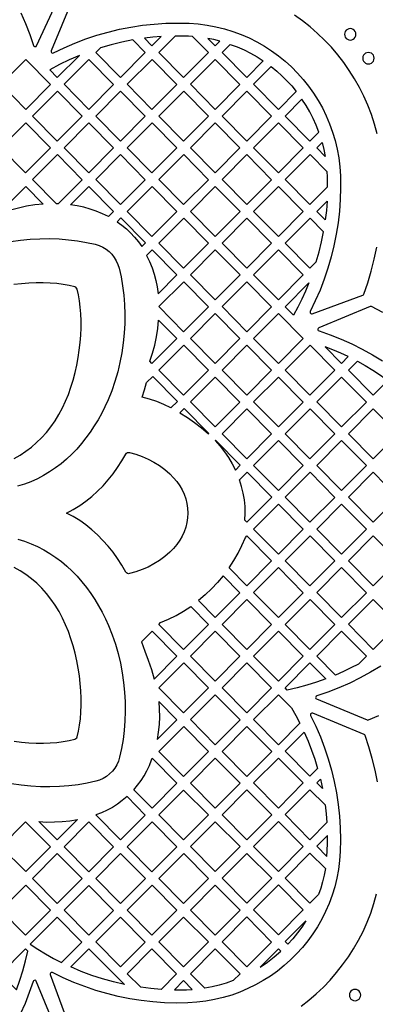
# Model space of a CAD drawing. Header units: millimetres. Extents: x -1176 to 822, y -1617 to -119.
# Tile 105 of 119: x 531 to 636, y -1012 to -722. Entities that reach past the tile are written whole.
import ezdxf

# ---------------------------------------------------------------- set-up
doc = ezdxf.new("R2010")
doc.units = ezdxf.units.MM
doc.layers.add('pattern', color=5, linetype='Continuous', true_color=0x0000ff)

msp = doc.modelspace()

# ---------------------------------------------------------------- linework, layer by layer
at = {"layer": 'pattern'}
for points in [[(530.86, -719.52), (532.26, -722.68), (533.52, -725.9), (534.65, -729.18), (534.78, -729.39), (534.97, -729.5), (535.19, -729.51), (535.4, -729.43), (535.55, -729.24), (542.09, -715.22)], [(546.22, -715.52), (539.9, -730.78), (539.86, -731.02), (539.94, -731.24), (540.11, -731.39), (540.32, -731.45), (540.56, -731.39), (543.69, -729.87), (546.87, -728.49), (550.11, -727.25), (553.38, -726.16), (556.71, -725.2), (560.06, -724.39), (563.45, -723.73), (566.87, -723.21), (570.3, -722.84), (573.76, -722.61), (577.23, -722.54), (580.71, -722.61), (583.4, -722.81), (586.04, -723.15), (588.64, -723.64), (591.18, -724.26), (593.67, -725.03), (596.09, -725.92), (598.45, -726.95), (600.74, -728.09), (602.96, -729.36), (605.1, -730.74), (607.15, -732.23), (609.12, -733.83), (611, -735.53), (612.78, -737.33), (614.47, -739.22), (616.05, -741.2), (617.52, -743.27), (618.89, -745.42), (620.13, -747.64), (621.26, -749.94), (622.27, -752.31), (623.14, -754.74), (623.89, -757.23), (624.49, -759.78), (624.96, -762.38), (625.28, -765.03), (625.45, -767.72), (625.5, -771.19), (625.4, -774.65), (625.15, -778.1), (624.76, -781.52), (624.23, -784.93), (623.55, -788.31), (622.73, -791.65), (621.76, -794.96), (620.66, -798.23), (619.42, -801.45), (618.03, -804.62), (616.51, -807.74), (616.46, -807.98), (616.52, -808.19), (616.66, -808.36), (616.87, -808.44), (617.11, -808.41), (632.08, -802.97), (632.25, -802.86), (632.36, -802.68), (633.53, -799.26), (634.57, -795.8), (635.47, -792.31), (636.24, -788.79)], [(636.31, -755.27), (635.53, -752.4), (634.61, -749.58), (633.56, -746.83), (632.38, -744.15), (631.07, -741.54), (629.64, -739.01), (628.09, -736.55), (626.43, -734.18), (624.66, -731.89), (622.78, -729.7), (620.79, -727.6), (618.71, -725.6), (616.53, -723.7), (614.26, -721.9), (611.9, -720.22)], [(527.96, -787.12), (530.82, -786.7), (533.69, -786.42), (536.54, -786.26), (539.38, -786.23), (542.19, -786.33), (544.96, -786.54), (547.68, -786.88), (550.34, -787.33), (552.93, -787.9), (554.06, -788.25), (555.13, -788.73), (556.12, -789.34), (557.03, -790.05), (557.84, -790.86), (558.55, -791.77), (559.15, -792.76), (559.64, -793.83), (559.99, -794.96), (560.56, -797.55), (561.01, -800.21), (561.34, -802.93), (561.56, -805.7), (561.65, -808.51), (561.62, -811.34), (561.46, -814.2), (561.18, -817.06), (560.76, -819.92), (560.22, -822.78), (559.55, -825.61), (558.73, -828.41), (557.79, -831.17), (556.7, -833.88), (555.8, -835.87), (554.82, -837.81), (553.77, -839.72), (552.64, -841.57), (551.44, -843.37), (550.17, -845.11), (548.83, -846.78), (547.42, -848.39), (545.95, -849.91), (544.41, -851.36), (542.8, -852.72), (541.14, -853.98), (539.41, -855.15), (537.63, -856.22), (535.79, -857.18), (533.89, -858.03), (531.94, -858.76), (529.94, -859.36)], [(528.93, -851.17), (530.69, -850.17), (532.39, -849.06), (534.02, -847.84), (535.57, -846.5), (537.05, -845.06), (538.46, -843.5), (539.78, -841.84), (541.02, -840.07), (542.17, -838.19), (543.23, -836.21), (544.13, -834.26), (544.96, -832.23), (545.7, -830.14), (546.36, -828), (546.94, -825.81), (547.44, -823.6), (547.86, -821.37), (548.19, -819.14), (548.45, -816.93), (548.62, -814.73), (548.71, -812.58), (548.72, -810.47), (548.65, -808.43), (548.5, -806.46), (548.26, -804.58), (547.95, -802.81), (547.55, -801.14), (547.41, -800.82), (547.2, -800.6), (546.88, -800.47), (545.21, -800.07), (543.43, -799.75), (541.56, -799.52), (539.59, -799.37), (537.54, -799.29), (535.44, -799.3), (533.28, -799.39), (531.09, -799.57), (528.87, -799.82)], [(638.03, -808.05), (634.64, -806.32), (634.44, -806.26), (634.24, -806.3), (619.09, -812.58), (618.89, -812.73), (618.8, -812.93), (618.81, -813.15), (618.92, -813.35), (619.13, -813.48), (622.41, -814.62), (625.64, -815.89), (628.8, -817.3), (631.9, -818.85), (634.92, -820.52), (637.87, -822.32)], [(529.98, -875.01), (531.99, -875.61), (533.95, -876.34), (535.86, -877.18), (537.71, -878.14), (539.5, -879.21), (541.23, -880.38), (542.9, -881.64), (544.51, -883), (546.05, -884.45), (547.53, -885.98), (548.95, -887.59), (550.29, -889.26), (551.57, -891.01), (552.77, -892.81), (553.91, -894.67), (554.96, -896.58), (555.95, -898.53), (556.85, -900.52), (557.94, -903.23), (558.88, -905.99), (559.69, -908.8), (560.37, -911.63), (560.91, -914.48), (561.32, -917.34), (561.61, -920.21), (561.76, -923.06), (561.79, -925.9), (561.7, -928.71), (561.49, -931.48), (561.15, -934.2), (560.7, -936.86), (560.13, -939.45), (559.78, -940.58), (559.29, -941.65), (558.69, -942.64), (557.98, -943.55), (557.16, -944.36), (556.26, -945.07), (555.26, -945.68), (554.2, -946.16), (553.07, -946.51), (550.48, -947.08), (547.82, -947.53), (545.1, -947.86), (542.33, -948.08), (539.52, -948.17), (536.69, -948.14), (533.83, -947.98), (530.97, -947.7), (528.1, -947.29)], [(528.88, -934.71), (531.1, -934.97), (533.29, -935.14), (535.45, -935.23), (537.56, -935.24), (539.6, -935.17), (541.57, -935.02), (543.45, -934.78), (545.22, -934.47), (546.89, -934.07), (547.21, -933.93), (547.42, -933.72), (547.56, -933.4), (547.96, -931.73), (548.27, -929.95), (548.51, -928.08), (548.66, -926.11), (548.73, -924.07), (548.72, -921.96), (548.63, -919.8), (548.46, -917.61), (548.21, -915.39), (547.87, -913.16), (547.46, -910.94), (546.96, -908.73), (546.38, -906.54), (545.72, -904.4), (544.98, -902.3), (544.15, -900.28), (543.25, -898.33), (542.19, -896.35), (541.04, -894.47), (539.8, -892.7), (538.48, -891.03), (537.07, -889.48), (535.59, -888.03), (534.04, -886.7), (532.41, -885.47), (530.72, -884.36), (528.95, -883.37)], [(637.39, -912.52), (634.41, -914.31), (631.35, -915.98), (628.23, -917.51), (625.03, -918.91), (621.77, -920.18), (618.46, -921.3), (618.25, -921.43), (618.14, -921.63), (618.13, -921.85), (618.22, -922.06), (618.42, -922.21), (633.37, -928.4), (633.55, -928.44), (633.73, -928.4), (636.81, -927.05)], [(636.43, -946.67), (635.71, -943.22), (634.87, -939.79), (633.89, -936.39), (632.78, -933.03), (632.68, -932.85), (632.51, -932.74), (617.25, -926.42), (617.01, -926.38), (616.79, -926.46), (616.64, -926.63), (616.58, -926.84), (616.63, -927.08), (618.15, -930.21), (619.54, -933.39), (620.77, -936.63), (621.87, -939.91), (622.83, -943.23), (623.64, -946.58), (624.3, -949.97), (624.82, -953.39), (625.19, -956.83), (625.42, -960.28), (625.49, -963.75), (625.42, -967.23), (625.22, -969.92), (624.88, -972.56), (624.39, -975.16), (623.76, -977.7), (623, -980.19), (622.11, -982.61), (621.08, -984.97), (619.94, -987.26), (618.67, -989.48), (617.29, -991.62), (615.8, -993.67), (614.2, -995.64), (612.5, -997.52), (610.7, -999.31), (608.81, -1000.99), (606.83, -1002.57), (604.76, -1004.05), (602.61, -1005.41), (600.38, -1006.66), (598.09, -1007.78), (595.72, -1008.79), (593.29, -1009.66), (590.79, -1010.41), (588.25, -1011.01), (585.65, -1011.48), (583, -1011.8), (580.31, -1011.97), (576.84, -1012.02), (573.38, -1011.92), (569.93, -1011.68), (566.51, -1011.29), (563.1, -1010.75), (559.72, -1010.07), (556.38, -1009.25), (553.07, -1008.29), (549.8, -1007.18), (546.58, -1005.94), (543.4, -1004.56), (540.28, -1003.04), (540.05, -1002.98), (539.84, -1003.04), (539.67, -1003.18), (539.59, -1003.39), (539.61, -1003.63), (545.06, -1018.6)], [(613.85, -1012.95), (616.14, -1011.18), (618.33, -1009.3), (620.43, -1007.31), (622.43, -1005.23), (624.33, -1003.05), (626.12, -1000.78), (627.81, -998.42), (629.37, -995.97), (630.82, -993.45), (632.15, -990.85), (633.36, -988.18), (634.43, -985.44), (635.37, -982.63), (636.17, -979.77)], [(541.77, -1020.87), (535.45, -1005.61), (535.3, -1005.41), (535.1, -1005.32), (534.87, -1005.33), (534.68, -1005.44), (534.55, -1005.65), (533.41, -1008.94), (532.13, -1012.16), (530.72, -1015.32)]]:
    msp.add_lwpolyline(points, dxfattribs=at)
for points in [[(626.68, -725.87), (626.74, -726.32), (626.9, -726.73), (627.17, -727.07), (627.51, -727.33), (627.91, -727.5), (628.36, -727.56), (628.81, -727.5), (629.21, -727.33), (629.55, -727.07), (629.82, -726.73), (629.99, -726.32), (630.05, -725.87), (629.99, -725.43), (629.82, -725.02), (629.55, -724.68), (629.21, -724.42), (628.81, -724.25), (628.36, -724.19), (627.91, -724.25), (627.51, -724.42), (627.17, -724.68), (626.9, -725.02), (626.74, -725.43)], [(572.42, -726.54), (569.94, -726.74), (567.46, -727.01), (569.69, -729.28)], [(581.69, -726.53), (580.54, -726.46), (578.56, -726.4), (576.59, -726.39), (571.74, -731.26), (579.05, -738.66), (586.39, -731.29)], [(586.24, -727.09), (588.4, -729.28), (589.79, -727.88), (588.02, -727.45)], [(563.99, -727.54), (560.77, -728.18), (557.59, -728.95), (554.44, -729.86), (553.04, -731.26), (560.35, -738.66), (567.69, -731.29)], [(592.86, -728.84), (594.93, -729.62), (596.94, -730.49), (598.89, -731.47), (600.79, -732.55), (602.65, -733.74), (597.75, -738.66), (590.45, -731.26)], [(539.43, -736.38), (541.69, -738.67), (548.23, -732.1), (545.24, -733.4), (542.31, -734.83)], [(632.08, -732.93), (632.14, -733.37), (632.31, -733.78), (632.57, -734.12), (632.91, -734.38), (633.32, -734.55), (633.76, -734.61), (634.21, -734.55), (634.61, -734.38), (634.95, -734.12), (635.22, -733.78), (635.39, -733.37), (635.45, -732.93), (635.39, -732.48), (635.22, -732.08), (634.95, -731.73), (634.61, -731.47), (634.21, -731.3), (633.76, -731.24), (633.32, -731.3), (632.91, -731.47), (632.57, -731.73), (632.31, -732.08), (632.14, -732.48)], [(539.68, -740.68), (532.34, -748.05), (525.04, -740.65), (532.38, -733.28)], [(558.35, -740.68), (551, -748.05), (543.7, -740.65), (551.04, -733.28)], [(577.05, -740.67), (569.74, -733.27), (562.4, -740.64), (569.7, -748.04)], [(588.44, -733.27), (581.1, -740.64), (588.4, -748.04), (595.74, -740.67)], [(604.99, -735.43), (606.62, -736.75), (608.16, -738.14), (609.63, -739.6), (611.04, -741.13), (612.37, -742.75), (607.09, -748.04), (599.79, -740.65)], [(541.7, -742.66), (549, -750.06), (541.65, -757.43), (534.35, -750.03)], [(553.05, -750.03), (560.4, -742.66), (567.7, -750.06), (560.35, -757.42)], [(586.4, -750.05), (579.05, -757.42), (571.75, -750.02), (579.1, -742.65)], [(597.75, -757.42), (605.09, -750.05), (597.79, -742.65), (590.44, -750.02)], [(619.07, -754.79), (618.27, -752.73), (617.38, -750.74), (616.38, -748.8), (615.29, -746.92), (614.09, -745.07), (609.14, -750.03), (616.44, -757.43)], [(532.3, -766.81), (525, -759.41), (532.34, -752.04), (539.65, -759.44)], [(551.05, -752.04), (558.35, -759.44), (551, -766.81), (543.7, -759.41)], [(569.75, -752.04), (577.05, -759.44), (569.7, -766.81), (562.4, -759.41)], [(581.1, -759.41), (588.44, -752.04), (595.74, -759.43), (588.4, -766.8)], [(599.79, -759.41), (607.09, -766.8), (614.44, -759.43), (607.14, -752.04)], [(620.98, -761.93), (618.49, -759.4), (620.05, -757.84), (620.56, -759.87)], [(541.9, -775.94), (541.4, -775.93), (534.35, -768.79), (541.7, -761.42), (549, -768.82)], [(567.7, -768.82), (560.36, -776.19), (553.05, -768.79), (560.4, -761.42)], [(586.4, -768.82), (579.05, -776.19), (571.75, -768.79), (579.1, -761.42)], [(597.79, -761.42), (605.09, -768.82), (597.75, -776.19), (590.44, -768.79)], [(621.65, -770.96), (621.6, -767.86), (621.53, -766.53), (616.49, -761.42), (609.14, -768.79), (616.44, -776.19)], [(525.5, -778.67), (525, -778.17), (532.34, -770.8), (537.53, -776.05), (535.05, -776.29), (532.61, -776.67), (530.22, -777.2), (527.85, -777.86)], [(545.61, -776.25), (551.05, -770.8), (558.35, -778.2), (556.83, -779.73), (555.03, -778.87), (553.21, -778.12), (551.37, -777.49), (549.5, -776.97), (547.58, -776.56)], [(577.05, -778.2), (569.7, -785.57), (562.4, -778.17), (569.75, -770.8)], [(595.75, -778.2), (588.4, -785.57), (581.1, -778.17), (588.44, -770.8)], [(607.09, -785.57), (599.79, -778.17), (607.14, -770.8), (614.44, -778.2)], [(620.99, -780.71), (618.49, -778.17), (621.52, -775.13), (621.3, -777.92)], [(559.36, -781.23), (560.79, -782.27), (562.13, -783.37), (563.39, -784.54), (564.57, -785.8), (565.67, -787.14), (566.71, -788.58), (567.78, -787.5), (560.48, -780.1)], [(571.75, -787.56), (579.1, -780.19), (586.4, -787.59), (579.05, -794.96)], [(597.79, -780.19), (605.09, -787.59), (597.75, -794.96), (590.44, -787.56)], [(618.31, -793.08), (619.14, -790.15), (619.85, -787.19), (620.45, -784.2), (616.49, -780.19), (609.14, -787.56), (616.44, -794.95)], [(568.12, -791.2), (568.97, -793.01), (569.71, -794.84), (570.33, -796.69), (570.84, -798.58), (571.24, -800.51), (571.53, -802.5), (577.09, -796.92), (569.79, -789.53)], [(588.44, -789.57), (595.75, -796.97), (588.4, -804.34), (581.1, -796.94)], [(607.14, -789.57), (614.44, -796.97), (607.09, -804.34), (599.79, -796.94)], [(579.1, -798.96), (586.4, -806.35), (579.05, -813.72), (571.75, -806.32)], [(597.79, -798.96), (605.09, -806.35), (597.75, -813.72), (590.44, -806.32)], [(611.57, -808.79), (609.14, -806.33), (616.12, -799.32), (615.1, -801.75), (614.01, -804.13), (612.83, -806.48)], [(595.74, -815.74), (588.4, -823.11), (581.1, -815.71), (588.44, -808.34)], [(614.44, -815.74), (607.09, -823.11), (599.79, -815.71), (607.14, -808.34)], [(569.07, -822.47), (569.86, -820.08), (570.51, -817.67), (571.02, -815.25), (571.41, -812.79), (571.67, -810.29), (577.05, -815.74), (569.7, -823.11)], [(586.4, -825.12), (579.05, -832.49), (571.75, -825.09), (579.1, -817.72)], [(605.09, -825.12), (597.75, -832.49), (590.44, -825.09), (597.79, -817.72)], [(616.49, -817.72), (623.79, -825.12), (616.44, -832.49), (609.14, -825.09)], [(620.92, -818.17), (625.79, -823.11), (627.8, -821.09), (625.54, -820.05), (623.25, -819.07)], [(630.47, -822.45), (632.81, -823.75), (635.09, -825.12), (637.32, -826.57), (639.51, -828.11), (635.14, -832.49), (627.83, -825.09)], [(575.29, -836.26), (573.25, -835.24), (571.16, -834.36), (569.01, -833.63), (566.8, -833.05), (567.48, -830.92), (568.08, -828.77), (569.91, -826.94), (577.21, -834.33)], [(588.44, -827.11), (595.74, -834.51), (588.4, -841.87), (581.1, -834.48)], [(607.14, -827.11), (614.44, -834.51), (607.09, -841.87), (599.79, -834.48)], [(625.79, -841.87), (618.49, -834.48), (625.83, -827.11), (633.13, -834.51)], [(577.92, -837.66), (580.17, -839.06), (582.32, -840.55), (584.4, -842.16), (586.4, -843.88), (586.52, -843.76), (579.22, -836.36)], [(590.44, -843.86), (597.79, -836.49), (605.09, -843.89), (597.75, -851.26)], [(623.79, -843.89), (616.44, -851.26), (609.14, -843.86), (616.49, -836.49)], [(627.84, -843.86), (635.18, -836.49), (642.48, -843.89), (635.14, -851.26)], [(588.4, -845.91), (589.83, -847.51), (591.13, -849.17), (592.33, -850.9), (593.42, -852.71), (594.41, -854.61), (595.83, -853.19), (588.52, -845.79)], [(614.44, -853.28), (607.09, -860.64), (599.79, -853.25), (607.14, -845.88)], [(625.79, -860.64), (633.14, -853.27), (625.83, -845.88), (618.49, -853.24)], [(563.05, -849.39), (564.96, -849.91), (566.81, -850.56), (568.58, -851.34), (570.28, -852.24), (571.91, -853.27), (573.46, -854.43), (574.95, -855.72), (576.07, -856.85), (577.06, -858.01), (577.91, -859.22), (578.64, -860.46), (579.23, -861.75), (579.69, -863.07), (580.02, -864.44), (580.22, -865.84), (580.29, -867.29), (580.22, -868.73), (580.02, -870.13), (579.69, -871.5), (579.23, -872.82), (578.64, -874.11), (577.91, -875.35), (577.06, -876.56), (576.07, -877.72), (574.95, -878.85), (573.46, -880.14), (571.9, -881.3), (570.28, -882.33), (568.57, -883.24), (566.8, -884.01), (564.96, -884.66), (563.04, -885.18), (562.72, -885.2), (562.43, -885.12), (562.17, -884.96), (561.98, -884.71), (560.79, -882.7), (559.52, -880.74), (558.17, -878.87), (556.73, -877.07), (555.2, -875.36), (553.6, -873.74), (551.91, -872.22), (550.15, -870.81), (548.31, -869.52), (546.4, -868.34), (544.41, -867.3), (546.4, -866.25), (548.31, -865.07), (550.15, -863.77), (551.92, -862.36), (553.6, -860.84), (555.21, -859.23), (556.73, -857.51), (558.17, -855.71), (559.53, -853.83), (560.8, -851.88), (561.99, -849.86), (562.18, -849.62), (562.44, -849.45), (562.73, -849.37)], [(597.22, -869.41), (597.31, -867.34), (597.26, -865.32), (597.06, -863.34), (596.72, -861.37), (596.24, -859.41), (595.61, -857.45), (597.83, -855.21), (605.13, -862.61), (597.79, -869.98)], [(616.49, -855.26), (609.14, -862.63), (616.44, -870.03), (623.79, -862.66)], [(635.14, -870.03), (627.84, -862.63), (635.18, -855.26), (642.48, -862.66)], [(607.14, -864.65), (599.79, -872.01), (607.09, -879.41), (614.44, -872.04)], [(625.83, -864.64), (633.14, -872.04), (625.79, -879.41), (618.49, -872.01)], [(592.52, -883.5), (593.92, -881.34), (595.19, -879.13), (596.33, -876.85), (597.34, -874.48), (597.79, -874.03), (605.09, -881.43), (597.75, -888.8)], [(623.79, -881.43), (616.44, -888.79), (609.14, -881.4), (616.49, -874.03)], [(635.18, -874.03), (642.48, -881.43), (635.14, -888.79), (627.84, -881.4)], [(607.14, -883.41), (614.44, -890.81), (607.09, -898.18), (599.79, -890.78)], [(633.14, -890.81), (625.79, -898.18), (618.49, -890.78), (625.83, -883.41)], [(590.81, -885.81), (589.13, -887.81), (587.35, -889.7), (585.46, -891.49), (583.45, -893.17), (588.4, -898.18), (595.74, -890.81)], [(597.79, -892.8), (590.44, -900.17), (597.75, -907.56), (605.09, -900.2)], [(616.49, -892.8), (623.79, -900.2), (616.44, -907.56), (609.14, -900.17)], [(635.14, -892.82), (642.52, -900.15), (635.14, -907.56), (627.83, -900.15)], [(572.25, -899.66), (574.58, -898.65), (576.84, -897.52), (579.02, -896.27), (581.15, -894.88), (586.4, -900.2), (579.05, -907.56), (571.75, -900.17)], [(570.33, -916.32), (577.05, -909.58), (569.75, -902.18), (566.56, -905.37), (567.63, -908.07), (568.62, -910.79), (569.52, -913.54)], [(581.1, -909.55), (588.44, -902.18), (595.74, -909.58), (588.4, -916.95)], [(599.79, -909.55), (607.14, -902.18), (614.44, -909.58), (607.09, -916.95)], [(624.03, -915.15), (618.48, -909.54), (625.8, -902.2), (633.18, -909.54), (630.82, -911.9), (628.59, -913.06), (626.33, -914.14)], [(586.4, -918.96), (579.05, -926.33), (571.75, -918.93), (579.09, -911.56)], [(597.75, -926.33), (590.44, -918.93), (597.79, -911.56), (605.09, -918.96)], [(621.18, -916.29), (618.36, -917.28), (615.51, -918.17), (612.63, -918.94), (609.72, -919.6), (609.09, -918.97), (616.45, -911.58)], [(588.4, -935.72), (581.09, -928.31), (588.44, -920.95), (595.75, -928.35)], [(611.01, -924.85), (612.27, -927.07), (613.46, -929.33), (607.1, -935.71), (599.79, -928.3), (607.1, -920.97)], [(571.19, -934.23), (577.05, -928.35), (571.7, -922.92), (571.86, -925.21), (571.88, -927.47), (571.78, -929.72), (571.55, -931.97)], [(571.75, -937.7), (579.09, -930.33), (586.4, -937.73), (579.05, -945.1)], [(590.44, -937.69), (597.75, -930.35), (605.13, -937.69), (597.75, -945.09)], [(614.75, -932.02), (615.89, -934.66), (616.93, -937.33), (617.87, -940.03), (618.71, -942.78), (616.45, -945.06), (609.14, -937.65)], [(564.33, -949.04), (565.46, -947.7), (566.48, -946.31), (567.39, -944.88), (568.21, -943.39), (568.94, -941.84), (569.57, -940.2), (569.74, -939.71), (577.05, -947.12), (569.71, -954.48)], [(595.78, -947.07), (588.4, -954.48), (581.09, -947.07), (588.41, -939.74)], [(614.48, -947.03), (607.1, -954.44), (599.79, -947.03), (607.1, -939.7)], [(620.14, -948.67), (618.48, -947), (619.54, -945.94)], [(562.32, -951.05), (560.92, -952.23), (559.48, -953.3), (557.98, -954.25), (556.42, -955.1), (554.79, -955.84), (553.07, -956.48), (560.35, -963.86), (567.7, -956.49)], [(571.75, -956.46), (579.06, -949.12), (586.44, -956.46), (579.06, -963.86)], [(605.13, -956.42), (597.75, -963.82), (590.44, -956.42), (597.75, -949.08)], [(620.95, -953.52), (621.26, -956.13), (621.48, -958.74), (616.45, -963.79), (609.14, -956.38), (616.45, -949.05)], [(524.94, -965.88), (532.29, -958.51), (539.67, -965.85), (532.33, -973.21)], [(547.65, -957.84), (541.69, -963.82), (536.27, -958.44), (538.57, -958.56), (540.85, -958.55), (543.11, -958.43), (545.38, -958.2)], [(551.04, -958.47), (558.35, -965.88), (551, -973.24), (543.69, -965.84)], [(569.7, -973.24), (562.39, -965.84), (569.74, -958.47), (577.05, -965.87)], [(588.41, -958.47), (595.79, -965.8), (588.4, -973.21), (581.09, -965.8)], [(607.1, -973.17), (599.79, -965.76), (607.1, -958.43), (614.48, -965.76)], [(621.46, -968.74), (621.56, -967.06), (621.63, -964.82), (621.63, -962.57), (618.48, -965.73)], [(541.65, -982.62), (549, -975.25), (541.69, -967.85), (534.34, -975.22)], [(560.35, -982.62), (553.04, -975.22), (560.36, -967.88), (567.74, -975.22)], [(579.06, -982.62), (571.75, -975.22), (579.09, -967.85), (586.4, -975.25)], [(590.44, -975.15), (597.75, -967.81), (605.13, -975.15), (597.75, -982.55)], [(621.01, -972.31), (620.64, -974.26), (620.18, -976.19), (619.63, -978.09), (618.98, -979.97), (616.45, -982.51), (609.14, -975.11), (616.45, -967.78)], [(532.34, -977.23), (539.65, -984.64), (532.3, -992), (524.99, -984.6)], [(581.1, -984.6), (588.44, -977.23), (595.75, -984.63), (588.41, -992)], [(607.1, -977.16), (614.48, -984.49), (607.1, -991.9), (599.79, -984.49)], [(543.69, -984.6), (550.99, -977.28), (558.3, -984.68), (551, -992)], [(569.71, -977.26), (577.09, -984.6), (569.7, -992), (562.39, -984.6)], [(533.69, -994.63), (535.94, -996.11), (538.23, -997.51), (540.57, -998.83), (542.96, -1000.07), (548.95, -994.06), (541.64, -986.66)], [(567.65, -994.06), (560.35, -1001.38), (553.04, -993.98), (560.34, -986.66)], [(586.44, -993.98), (579.06, -1001.38), (571.75, -993.98), (579.06, -986.64)], [(597.79, -986.61), (605.1, -994.01), (597.76, -1001.38), (590.45, -993.97)], [(609.93, -994.64), (609.14, -993.84), (615.2, -987.76), (614.01, -989.58), (612.74, -991.33), (611.38, -993.02)], [(529.6, -1008.12), (530.6, -1005.31), (531.49, -1002.47), (532.27, -999.6), (532.93, -996.69), (532.29, -996.03), (524.94, -1003.4)], [(545.68, -1001.36), (551.01, -996.02), (561.58, -1006.53), (558.3, -1005.77), (555.08, -1004.88), (551.91, -1003.85), (548.78, -1002.68)], [(566.36, -1007.38), (562.39, -1003.36), (569.69, -996.03), (577, -1003.44), (572.45, -1008.01), (569.4, -1007.75)], [(585.31, -1007.63), (581.1, -1003.36), (588.41, -996.02), (595.79, -1003.36), (593.74, -1005.41), (591.67, -1006.13), (589.59, -1006.73), (587.47, -1007.23)], [(607.85, -996.7), (607.14, -995.99), (601.72, -1001.43), (603.86, -999.97), (605.9, -998.4)], [(581.64, -1008.05), (579.05, -1005.42), (576.38, -1008.09), (578.14, -1008.15), (579.89, -1008.13)], [(628.1, -1009.67), (628.16, -1010.12), (628.33, -1010.53), (628.59, -1010.87), (628.93, -1011.13), (629.33, -1011.3), (629.78, -1011.36), (630.23, -1011.3), (630.63, -1011.13), (630.98, -1010.87), (631.24, -1010.53), (631.41, -1010.12), (631.47, -1009.67), (631.41, -1009.23), (631.24, -1008.82), (630.98, -1008.48), (630.63, -1008.22), (630.23, -1008.05), (629.78, -1007.99), (629.33, -1008.05), (628.93, -1008.22), (628.59, -1008.48), (628.33, -1008.82), (628.16, -1009.23)]]:
    msp.add_lwpolyline(points, close=True, dxfattribs=at)

doc.saveas('drawing.dxf')
